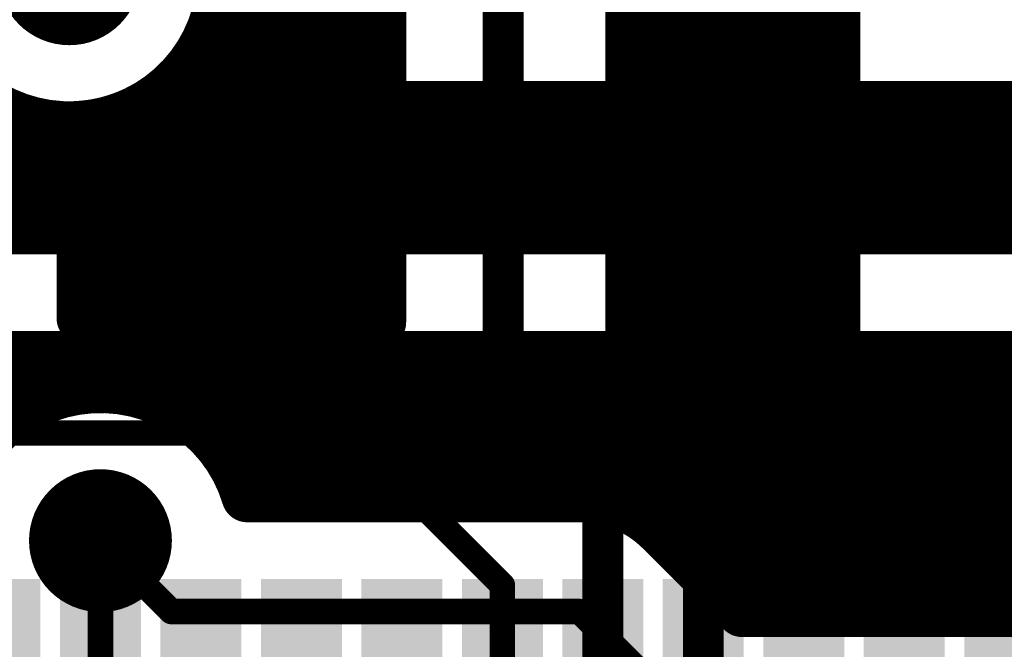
# Model space of a CAD drawing. Extents: x 9.47 to 11.2, y 3.36 to 4.75.
# Tile 15 of 50: x 10.04 to 10.23, y 3.75 to 3.88. Entities that reach past the tile are written whole.
import ezdxf

# ---------------------------------------------------------------- set-up
doc = ezdxf.new("R2010")
doc.units = 0
doc.layers.get('0').update_dxf_attribs({"linetype": 'CONTINUOUS'})
for name, color, linetype in [('BOTTOMLAYER', 5, 'CONTINUOUS'), ('BOTTOMSOLDER', 6, 'CONTINUOUS'), ('TOPLAYER', 1, 'CONTINUOUS'), ('TOPPASTE', 8, 'CONTINUOUS'), ('TOPSOLDER', 216, 'CONTINUOUS')]:
    doc.layers.add(name, color=color, linetype=linetype)

# ---------------------------------------------------------------- blocks, each defined once
blk = doc.blocks.new('LQFP48_50')
at = {"layer": 'TOPLAYER'}
for points in [[(-0.09252, -0.187008), (-0.084646, -0.187008), (-0.09252, -0.147638), (-0.084646, -0.147638)], [(-0.072835, -0.187008), (-0.064961, -0.187008), (-0.072835, -0.147638), (-0.064961, -0.147638)], [(-0.05315, -0.187008), (-0.045276, -0.187008), (-0.05315, -0.147638), (-0.045276, -0.147638)], [(-0.033465, -0.187008), (-0.025591, -0.187008), (-0.033465, -0.147638), (-0.025591, -0.147638)], [(-0.01378, -0.187008), (-0.005906, -0.187008), (-0.01378, -0.147638), (-0.005906, -0.147638)], [(0.005905, -0.187008), (0.013779, -0.187008), (0.005905, -0.147638), (0.013779, -0.147638)], [(0.02559, -0.187008), (0.033464, -0.187008), (0.02559, -0.147638), (0.033464, -0.147638)], [(0.045275, -0.187008), (0.053149, -0.187008), (0.045275, -0.147638), (0.053149, -0.147638)], [(0.06496, -0.187008), (0.072834, -0.187008), (0.06496, -0.147638), (0.072834, -0.147638)], [(0.084645, -0.187008), (0.092519, -0.187008), (0.084645, -0.147638), (0.092519, -0.147638)], [(0.10433, -0.187008), (0.112204, -0.187008), (0.10433, -0.147638), (0.112204, -0.147638)]]:
    blk.add_solid(points, dxfattribs=at)
at = {"layer": 'TOPPASTE'}
for points in [[(-0.09252, -0.187008), (-0.084646, -0.187008), (-0.09252, -0.147638), (-0.084646, -0.147638)], [(-0.072835, -0.187008), (-0.064961, -0.187008), (-0.072835, -0.147638), (-0.064961, -0.147638)], [(-0.05315, -0.187008), (-0.045276, -0.187008), (-0.05315, -0.147638), (-0.045276, -0.147638)], [(-0.033465, -0.187008), (-0.025591, -0.187008), (-0.033465, -0.147638), (-0.025591, -0.147638)], [(-0.01378, -0.187008), (-0.005906, -0.187008), (-0.01378, -0.147638), (-0.005906, -0.147638)], [(0.005905, -0.187008), (0.013779, -0.187008), (0.005905, -0.147638), (0.013779, -0.147638)], [(0.02559, -0.187008), (0.033464, -0.187008), (0.02559, -0.147638), (0.033464, -0.147638)], [(0.045275, -0.187008), (0.053149, -0.187008), (0.045275, -0.147638), (0.053149, -0.147638)], [(0.06496, -0.187008), (0.072834, -0.187008), (0.06496, -0.147638), (0.072834, -0.147638)], [(0.084645, -0.187008), (0.092519, -0.187008), (0.084645, -0.147638), (0.092519, -0.147638)], [(0.10433, -0.187008), (0.112204, -0.187008), (0.10433, -0.147638), (0.112204, -0.147638)]]:
    blk.add_solid(points, dxfattribs=at)
at = {"layer": 'TOPSOLDER'}
for points in [[(-0.09652, -0.191008), (-0.080646, -0.191008), (-0.09652, -0.143638), (-0.080646, -0.143638)], [(-0.076835, -0.191008), (-0.060961, -0.191008), (-0.076835, -0.143638), (-0.060961, -0.143638)], [(-0.05715, -0.191008), (-0.041276, -0.191008), (-0.05715, -0.143638), (-0.041276, -0.143638)], [(-0.037465, -0.191008), (-0.021591, -0.191008), (-0.037465, -0.143638), (-0.021591, -0.143638)], [(-0.01778, -0.191008), (-0.001906, -0.191008), (-0.01778, -0.143638), (-0.001906, -0.143638)], [(0.001905, -0.191008), (0.017779, -0.191008), (0.001905, -0.143638), (0.017779, -0.143638)], [(0.02159, -0.191008), (0.037464, -0.191008), (0.02159, -0.143638), (0.037464, -0.143638)], [(0.041275, -0.191008), (0.057149, -0.191008), (0.041275, -0.143638), (0.057149, -0.143638)], [(0.06096, -0.191008), (0.076834, -0.191008), (0.06096, -0.143638), (0.076834, -0.143638)], [(0.080645, -0.191008), (0.096519, -0.191008), (0.080645, -0.143638), (0.096519, -0.143638)], [(0.10033, -0.191008), (0.116204, -0.191008), (0.10033, -0.143638), (0.116204, -0.143638)]]:
    blk.add_solid(points, dxfattribs=at)

msp = doc.modelspace()

# ---------------------------------------------------------------- linework, layer by layer
at = {"layer": 'BOTTOMLAYER', "const_width": 0.01}
for points in [[(10.07548, 3.869165, -0.463916), (10.030157, 3.8625)], [(10.096, 3.859, -0.198912), (10.078322, 3.866322)], [(10.096, 3.859, -0.198912), (10.078322, 3.866322)], [(10.157629, 3.835, -0.301511), (10.190795, 3.835)], [(10.026792, 3.7675, -0.962753), (10.084842, 3.7825)], [(10.15, 3.7825, -0.198764), (10.165901, 3.775919)], [(10.15, 3.7825, -0.198912), (10.16591, 3.77591)]]:
    msp.add_lwpolyline(points, format="xyb", dxfattribs=at)
at = {"layer": 'BOTTOMLAYER'}
for points, const_width in [([(10.07548, 3.869165), (10.078322, 3.866322)], 0.01), ([(10.08, 3.835), (10.08, 3.864791)], 0.01), ([(10.07, 3.835), (10.07, 3.862639)], 0.01), ([(10.066583, 3.86), (10.089, 3.86)], 0.01), ([(10.09, 3.835), (10.09, 3.859731)], 0.01), ([(10.096, 3.859), (10.274, 3.859)], 0.01), ([(10.1, 3.835), (10.1, 3.859)], 0.01), ([(10.11, 3.835), (10.11, 3.859)], 0.01), ([(10.12, 3.835), (10.12, 3.859)], 0.01), ([(10.13, 3.835), (10.13, 3.859)], 0.01), ([(10.14, 3.835), (10.14, 3.859)], 0.01), ([(10.15, 3.835), (10.15, 3.859)], 0.01), ([(10.16, 3.83642), (10.16, 3.859)], 0.01), ([(10.17, 3.839703), (10.17, 3.859)], 0.01), ([(10.18, 3.839436), (10.18, 3.859)], 0.01), ([(10.19, 3.83551), (10.19, 3.859)], 0.01), ([(10.2, 3.835), (10.2, 3.859)], 0.01), ([(10.21, 3.835), (10.21, 3.859)], 0.01), ([(10.22, 3.835), (10.22, 3.859)], 0.01), ([(10.23, 3.835), (10.23, 3.859)], 0.01), ([(10.04, 3.835), (10.04, 3.856716)], 0.01), ([(10.06, 3.835), (10.06, 3.856716)], 0.01), ([(10.05, 3.835), (10.05, 3.855)], 0.01), ([(9.9225, 3.85), (10.304645, 3.85)], 0.01), ([(9.9225, 3.84), (10.174212, 3.84)], 0.01), ([(10.174212, 3.84), (10.294645, 3.84)], 0.01), ([(9.952742, 3.835), (10.157629, 3.835)], 0.01), ([(10.190795, 3.835), (10.289645, 3.835)], 0.01), ([(9.952742, 3.81), (10.3, 3.81)], 0.01), ([(9.952742, 3.81), (10.3, 3.81)], 0.01), ([(10.04, 3.799211), (10.04, 3.81)], 0.01), ([(10.05, 3.803271), (10.05, 3.81)], 0.01), ([(10.06, 3.803644), (10.06, 3.81)], 0.01), ([(10.07, 3.800485), (10.07, 3.81)], 0.01), ([(10.08, 3.792033), (10.08, 3.81)], 0.01), ([(10.09, 3.7825), (10.09, 3.81)], 0.01), ([(10.1, 3.7825), (10.1, 3.81)], 0.01), ([(10.11, 3.7825), (10.11, 3.81)], 0.01), ([(10.12, 3.7825), (10.12, 3.81)], 0.01), ([(10.13, 3.7825), (10.13, 3.81)], 0.01), ([(10.14, 3.7825), (10.14, 3.81)], 0.01), ([(10.15, 3.7825), (10.15, 3.81)], 0.01), ([(10.16, 3.780156), (10.16, 3.81)], 0.01), ([(10.17, 3.77182), (10.17, 3.81)], 0.01), ([(10.18, 3.76182), (10.18, 3.81)], 0.01), ([(10.19, 3.76), (10.19, 3.81)], 0.01), ([(10.2, 3.76), (10.2, 3.81)], 0.01), ([(10.21, 3.76), (10.21, 3.81)], 0.01), ([(10.22, 3.76), (10.22, 3.81)], 0.01), ([(10.23, 3.76), (10.23, 3.81)], 0.01), ([(9.946006, 3.8), (10.041314, 3.8)], 0.01), ([(10.07089, 3.8), (10.356125, 3.8)], 0.01), ([(10.081415, 3.79), (10.34818, 3.79)], 0.01), ([(10.084842, 3.7825), (10.15, 3.7825)], 0.01), ([(10.160308, 3.78), (10.33818, 3.78)], 0.01), ([(10.165919, 3.775901), (10.18182, 3.76)], 0.01), ([(10.056102, 3.773898), (10.07, 3.76)], 0.005), ([(10.17182, 3.77), (10.32818, 3.77)], 0.01), ([(10.18182, 3.76), (10.31818, 3.76)], 0.01), ([(10.07, 3.76), (10.15, 3.76)], 0.005), ([(10.15, 3.76), (10.34, 3.57)], 0.005)]:
    msp.add_lwpolyline(points, dxfattribs=dict(at, const_width=const_width))
for points, const_width in [([(10.07298, 3.869165, 1), (10.07798, 3.869165, 1)], 0.005), ([(10.07298, 3.869165, 1), (10.07798, 3.869165, 1)], 0.005), ([(10.075822, 3.866322, 1), (10.080822, 3.866322, 1)], 0.005), ([(10.075822, 3.866322, 1), (10.080822, 3.866322, 1)], 0.005), ([(10.075822, 3.866322, 1), (10.080822, 3.866322, 1)], 0.005), ([(10.0775, 3.864791, 1), (10.0825, 3.864791, 1)], 0.005), ([(10.0675, 3.862639, 1), (10.0725, 3.862639, 1)], 0.005), ([(10.064083, 3.86, 1), (10.069083, 3.86, 1)], 0.005), ([(10.0865, 3.86, 1), (10.0915, 3.86, 1)], 0.005), ([(10.0875, 3.859731, 1), (10.0925, 3.859731, 1)], 0.005), ([(10.0935, 3.859, 1), (10.0985, 3.859, 1)], 0.005), ([(10.0935, 3.859, 1), (10.0985, 3.859, 1)], 0.005), ([(10.0935, 3.859, 1), (10.0985, 3.859, 1)], 0.005), ([(10.0975, 3.859, 1), (10.1025, 3.859, 1)], 0.005), ([(10.1075, 3.859, 1), (10.1125, 3.859, 1)], 0.005), ([(10.1175, 3.859, 1), (10.1225, 3.859, 1)], 0.005), ([(10.1275, 3.859, 1), (10.1325, 3.859, 1)], 0.005), ([(10.1375, 3.859, 1), (10.1425, 3.859, 1)], 0.005), ([(10.1475, 3.859, 1), (10.1525, 3.859, 1)], 0.005), ([(10.1575, 3.859, 1), (10.1625, 3.859, 1)], 0.005), ([(10.1675, 3.859, 1), (10.1725, 3.859, 1)], 0.005), ([(10.1775, 3.859, 1), (10.1825, 3.859, 1)], 0.005), ([(10.1875, 3.859, 1), (10.1925, 3.859, 1)], 0.005), ([(10.1975, 3.859, 1), (10.2025, 3.859, 1)], 0.005), ([(10.2075, 3.859, 1), (10.2125, 3.859, 1)], 0.005), ([(10.2175, 3.859, 1), (10.2225, 3.859, 1)], 0.005), ([(10.2275, 3.859, 1), (10.2325, 3.859, 1)], 0.005), ([(10.0375, 3.856716, 1), (10.0425, 3.856716, 1)], 0.005), ([(10.0575, 3.856716, 1), (10.0625, 3.856716, 1)], 0.005), ([(10.0475, 3.855, 1), (10.0525, 3.855, 1)], 0.005), ([(10.1675, 3.839703, 1), (10.1725, 3.839703, 1)], 0.005), ([(10.171712, 3.84, 1), (10.176712, 3.84, 1)], 0.005), ([(10.171712, 3.84, 1), (10.176712, 3.84, 1)], 0.005), ([(10.1775, 3.839436, 1), (10.1825, 3.839436, 1)], 0.005), ([(10.1575, 3.83642, 1), (10.1625, 3.83642, 1)], 0.005), ([(10.0375, 3.835, 1), (10.0425, 3.835, 1)], 0.005), ([(10.0475, 3.835, 1), (10.0525, 3.835, 1)], 0.005), ([(10.0575, 3.835, 1), (10.0625, 3.835, 1)], 0.005), ([(10.0675, 3.835, 1), (10.0725, 3.835, 1)], 0.005), ([(10.0775, 3.835, 1), (10.0825, 3.835, 1)], 0.005), ([(10.0875, 3.835, 1), (10.0925, 3.835, 1)], 0.005), ([(10.0975, 3.835, 1), (10.1025, 3.835, 1)], 0.005), ([(10.1075, 3.835, 1), (10.1125, 3.835, 1)], 0.005), ([(10.1175, 3.835, 1), (10.1225, 3.835, 1)], 0.005), ([(10.1275, 3.835, 1), (10.1325, 3.835, 1)], 0.005), ([(10.1375, 3.835, 1), (10.1425, 3.835, 1)], 0.005), ([(10.1475, 3.835, 1), (10.1525, 3.835, 1)], 0.005), ([(10.155129, 3.835, 1), (10.160129, 3.835, 1)], 0.005), ([(10.155129, 3.835, 1), (10.160129, 3.835, 1)], 0.005), ([(10.1875, 3.83551, 1), (10.1925, 3.83551, 1)], 0.005), ([(10.188295, 3.835, 1), (10.193295, 3.835, 1)], 0.005), ([(10.188295, 3.835, 1), (10.193295, 3.835, 1)], 0.005), ([(10.1975, 3.835, 1), (10.2025, 3.835, 1)], 0.005), ([(10.2075, 3.835, 1), (10.2125, 3.835, 1)], 0.005), ([(10.2175, 3.835, 1), (10.2225, 3.835, 1)], 0.005), ([(10.2275, 3.835, 1), (10.2325, 3.835, 1)], 0.005), ([(10.0375, 3.81, 1), (10.0425, 3.81, 1)], 0.005), ([(10.0475, 3.81, 1), (10.0525, 3.81, 1)], 0.005), ([(10.0575, 3.81, 1), (10.0625, 3.81, 1)], 0.005), ([(10.0675, 3.81, 1), (10.0725, 3.81, 1)], 0.005), ([(10.0775, 3.81, 1), (10.0825, 3.81, 1)], 0.005), ([(10.0875, 3.81, 1), (10.0925, 3.81, 1)], 0.005), ([(10.0975, 3.81, 1), (10.1025, 3.81, 1)], 0.005), ([(10.1075, 3.81, 1), (10.1125, 3.81, 1)], 0.005), ([(10.1175, 3.81, 1), (10.1225, 3.81, 1)], 0.005), ([(10.1275, 3.81, 1), (10.1325, 3.81, 1)], 0.005), ([(10.1375, 3.81, 1), (10.1425, 3.81, 1)], 0.005), ([(10.1475, 3.81, 1), (10.1525, 3.81, 1)], 0.005), ([(10.1575, 3.81, 1), (10.1625, 3.81, 1)], 0.005), ([(10.1675, 3.81, 1), (10.1725, 3.81, 1)], 0.005), ([(10.1775, 3.81, 1), (10.1825, 3.81, 1)], 0.005), ([(10.1875, 3.81, 1), (10.1925, 3.81, 1)], 0.005), ([(10.1975, 3.81, 1), (10.2025, 3.81, 1)], 0.005), ([(10.2075, 3.81, 1), (10.2125, 3.81, 1)], 0.005), ([(10.2175, 3.81, 1), (10.2225, 3.81, 1)], 0.005), ([(10.2275, 3.81, 1), (10.2325, 3.81, 1)], 0.005), ([(10.0475, 3.803271, 1), (10.0525, 3.803271, 1)], 0.005), ([(10.0575, 3.803644, 1), (10.0625, 3.803644, 1)], 0.005), ([(10.0375, 3.799211, 1), (10.0425, 3.799211, 1)], 0.005), ([(10.038814, 3.8, 1), (10.043814, 3.8, 1)], 0.005), ([(10.0675, 3.800485, 1), (10.0725, 3.800485, 1)], 0.005), ([(10.06839, 3.8, 1), (10.07339, 3.8, 1)], 0.005), ([(10.0775, 3.792033, 1), (10.0825, 3.792033, 1)], 0.005), ([(10.078915, 3.79, 1), (10.083915, 3.79, 1)], 0.005), ([(10.082342, 3.7825, 1), (10.087342, 3.7825, 1)], 0.005), ([(10.082342, 3.7825, 1), (10.087342, 3.7825, 1)], 0.005), ([(10.0875, 3.7825, 1), (10.0925, 3.7825, 1)], 0.005), ([(10.0975, 3.7825, 1), (10.1025, 3.7825, 1)], 0.005), ([(10.1075, 3.7825, 1), (10.1125, 3.7825, 1)], 0.005), ([(10.1175, 3.7825, 1), (10.1225, 3.7825, 1)], 0.005), ([(10.1275, 3.7825, 1), (10.1325, 3.7825, 1)], 0.005), ([(10.1375, 3.7825, 1), (10.1425, 3.7825, 1)], 0.005), ([(10.1475, 3.7825, 1), (10.1525, 3.7825, 1)], 0.005), ([(10.1475, 3.7825, 1), (10.1525, 3.7825, 1)], 0.005), ([(10.1475, 3.7825, 1), (10.1525, 3.7825, 1)], 0.005), ([(10.1475, 3.7825, 1), (10.1525, 3.7825, 1)], 0.005), ([(10.1575, 3.780156, 1), (10.1625, 3.780156, 1)], 0.005), ([(10.157808, 3.78, 1), (10.162808, 3.78, 1)], 0.005), ([(10.163401, 3.775919, 1), (10.168401, 3.775919, 1)], 0.005), ([(10.16341, 3.77591, 1), (10.16841, 3.77591, 1)], 0.005), ([(10.163419, 3.775901, 1), (10.168419, 3.775901, 1)], 0.005), ([(10.054852, 3.773898, 1), (10.057352, 3.773898, 1)], 0.0025), ([(10.1675, 3.77182, 1), (10.1725, 3.77182, 1)], 0.005), ([(10.16932, 3.77, 1), (10.17432, 3.77, 1)], 0.005), ([(10.1775, 3.76182, 1), (10.1825, 3.76182, 1)], 0.005), ([(10.17932, 3.76, 1), (10.18432, 3.76, 1)], 0.005), ([(10.17932, 3.76, 1), (10.18432, 3.76, 1)], 0.005), ([(10.1875, 3.76, 1), (10.1925, 3.76, 1)], 0.005), ([(10.1975, 3.76, 1), (10.2025, 3.76, 1)], 0.005), ([(10.2075, 3.76, 1), (10.2125, 3.76, 1)], 0.005), ([(10.2175, 3.76, 1), (10.2225, 3.76, 1)], 0.005), ([(10.2275, 3.76, 1), (10.2325, 3.76, 1)], 0.005), ([(10.06875, 3.76, 1), (10.07125, 3.76, 1)], 0.0025), ([(10.06875, 3.76, 1), (10.07125, 3.76, 1)], 0.0025), ([(10.14875, 3.76, 1), (10.15125, 3.76, 1)], 0.0025), ([(10.14875, 3.76, 1), (10.15125, 3.76, 1)], 0.0025)]:
    msp.add_lwpolyline(points, format="xyb", close=True, dxfattribs=dict(at, const_width=const_width))
at = {"layer": 'BOTTOMSOLDER', "const_width": 0.014}
for points in [[(10.043, 3.885, 1), (10.057, 3.885, 1)], [(10.063, 3.845, 1), (10.077, 3.845, 1)], [(10.167212, 3.81, 1), (10.181212, 3.81, 1)], [(10.049102, 3.773898, 1), (10.063102, 3.773898, 1)]]:
    msp.add_lwpolyline(points, format="xyb", close=True, dxfattribs=at)
at = {"layer": 'TOPLAYER'}
for points, const_width in [([(10.19, 3.782362), (10.19, 3.985)], 0.01), ([(10.1, 3.8175), (10.1, 3.97818)], 0.01), ([(10.18, 3.782362), (10.18, 3.975)], 0.01), ([(10.09, 3.8175), (10.09, 3.96818)], 0.01), ([(10.17, 3.798941), (10.17, 3.962639)], 0.01), ([(10.2, 3.782362), (10.2, 3.918417)], 0.01), ([(10.135, 3.8), (10.135, 3.9)], 0.008), ([(10.08, 3.8175), (10.08, 3.885)], 0.01), ([(10.11, 3.816937), (10.11, 3.883417)], 0.01), ([(10.16, 3.808941), (10.16, 3.883417)], 0.01), ([(10.16, 3.808941), (10.16, 3.883417)], 0.01), ([(10.111, 3.816685), (10.111, 3.882)], 0.01), ([(10.07958, 3.88), (10.111, 3.88)], 0.01), ([(10.16, 3.88), (10.2, 3.88)], 0.01), ([(10.075981, 3.87), (10.111, 3.87)], 0.01), ([(10.16, 3.87), (10.2, 3.87)], 0.01), ([(10.07, 3.8175), (10.07, 3.862639)], 0.01), ([(10.066583, 3.86), (10.111, 3.86)], 0.01), ([(10.16, 3.86), (10.2, 3.86)], 0.01), ([(10.0525, 3.8175), (10.0525, 3.855104)], 0.01), ([(10.06, 3.8175), (10.06, 3.856716)], 0.01), ([(10.0525, 3.85), (10.111, 3.85)], 0.01), ([(10.16, 3.85), (10.2, 3.85)], 0.01), ([(10.0525, 3.84), (10.111, 3.84)], 0.01), ([(10.16, 3.84), (10.2, 3.84)], 0.01), ([(10.0525, 3.83), (10.111, 3.83)], 0.01), ([(10.16, 3.83), (10.2, 3.83)], 0.01), ([(10.0525, 3.82), (10.111, 3.82)], 0.01), ([(10.16, 3.82), (10.2, 3.82)], 0.01), ([(10.0525, 3.8175), (10.105, 3.8175)], 0.01), ([(10.16, 3.81), (10.2, 3.81)], 0.01), ([(10.16, 3.808941), (10.171498, 3.797444)], 0.01), ([(10.174212, 3.710788), (10.174212, 3.81)], 0.008), ([(10.168941, 3.8), (10.2, 3.8)], 0.01), ([(10.135, 3.8), (10.154527, 3.780473)], 0.008), ([(10.03, 3.795), (10.105, 3.795)], 0.005), ([(10.105, 3.795), (10.134842, 3.765158)], 0.005), ([(10.176555, 3.79), (10.2, 3.79)], 0.01), ([(10.178464, 3.782362), (10.189645, 3.782362)], 0.01), ([(10.178464, 3.782362), (10.189645, 3.782362)], 0.01), ([(10.189645, 3.782362), (10.198149, 3.782362)], 0.01), ([(10.189645, 3.782362), (10.198149, 3.782362)], 0.01), ([(10.189645, 3.782362), (10.198149, 3.782362)], 0.01), ([(10.154527, 3.702973), (10.154527, 3.780473)], 0.008), ([(10.056102, 3.742677), (10.056102, 3.773898)], 0.005), ([(10.134842, 3.742677), (10.134842, 3.765158)], 0.005)]:
    msp.add_lwpolyline(points, dxfattribs=dict(at, const_width=const_width))
at = {"layer": 'TOPLAYER', "const_width": 0.01}
for points in [[(10.08, 3.885, -0.389983), (10.0525, 3.855104)], [(10.105, 3.8175, -0.067586), (10.111, 3.816685)], [(10.105, 3.8175, -0.067586), (10.111, 3.816685)], [(10.171498, 3.797444, -0.178513), (10.178453, 3.782362)], [(10.171498, 3.797444, -0.178513), (10.178453, 3.782362)]]:
    msp.add_lwpolyline(points, format="xyb", dxfattribs=at)
at = {"layer": 'TOPLAYER'}
for points, const_width in [([(10.07708, 3.88, 1), (10.08208, 3.88, 1)], 0.005), ([(10.1085, 3.88, 1), (10.1135, 3.88, 1)], 0.005), ([(10.1575, 3.88, 1), (10.1625, 3.88, 1)], 0.005), ([(10.1975, 3.88, 1), (10.2025, 3.88, 1)], 0.005), ([(10.073481, 3.87, 1), (10.078481, 3.87, 1)], 0.005), ([(10.1085, 3.87, 1), (10.1135, 3.87, 1)], 0.005), ([(10.1575, 3.87, 1), (10.1625, 3.87, 1)], 0.005), ([(10.1975, 3.87, 1), (10.2025, 3.87, 1)], 0.005), ([(10.0675, 3.862639, 1), (10.0725, 3.862639, 1)], 0.005), ([(10.064083, 3.86, 1), (10.069083, 3.86, 1)], 0.005), ([(10.1085, 3.86, 1), (10.1135, 3.86, 1)], 0.005), ([(10.1575, 3.86, 1), (10.1625, 3.86, 1)], 0.005), ([(10.1975, 3.86, 1), (10.2025, 3.86, 1)], 0.005), ([(10.05, 3.855104, 1), (10.055, 3.855104, 1)], 0.005), ([(10.05, 3.855104, 1), (10.055, 3.855104, 1)], 0.005), ([(10.0575, 3.856716, 1), (10.0625, 3.856716, 1)], 0.005), ([(10.05, 3.85, 1), (10.055, 3.85, 1)], 0.005), ([(10.1085, 3.85, 1), (10.1135, 3.85, 1)], 0.005), ([(10.1575, 3.85, 1), (10.1625, 3.85, 1)], 0.005), ([(10.1975, 3.85, 1), (10.2025, 3.85, 1)], 0.005), ([(10.05, 3.84, 1), (10.055, 3.84, 1)], 0.005), ([(10.1085, 3.84, 1), (10.1135, 3.84, 1)], 0.005), ([(10.1575, 3.84, 1), (10.1625, 3.84, 1)], 0.005), ([(10.1975, 3.84, 1), (10.2025, 3.84, 1)], 0.005), ([(10.05, 3.83, 1), (10.055, 3.83, 1)], 0.005), ([(10.1085, 3.83, 1), (10.1135, 3.83, 1)], 0.005), ([(10.1575, 3.83, 1), (10.1625, 3.83, 1)], 0.005), ([(10.1975, 3.83, 1), (10.2025, 3.83, 1)], 0.005), ([(10.05, 3.82, 1), (10.055, 3.82, 1)], 0.005), ([(10.1085, 3.82, 1), (10.1135, 3.82, 1)], 0.005), ([(10.1575, 3.82, 1), (10.1625, 3.82, 1)], 0.005), ([(10.1975, 3.82, 1), (10.2025, 3.82, 1)], 0.005), ([(10.05, 3.8175, 1), (10.055, 3.8175, 1)], 0.005), ([(10.05, 3.8175, 1), (10.055, 3.8175, 1)], 0.005), ([(10.0575, 3.8175, 1), (10.0625, 3.8175, 1)], 0.005), ([(10.0675, 3.8175, 1), (10.0725, 3.8175, 1)], 0.005), ([(10.0775, 3.8175, 1), (10.0825, 3.8175, 1)], 0.005), ([(10.0875, 3.8175, 1), (10.0925, 3.8175, 1)], 0.005), ([(10.0975, 3.8175, 1), (10.1025, 3.8175, 1)], 0.005), ([(10.1025, 3.8175, 1), (10.1075, 3.8175, 1)], 0.005), ([(10.1025, 3.8175, 1), (10.1075, 3.8175, 1)], 0.005), ([(10.1025, 3.8175, 1), (10.1075, 3.8175, 1)], 0.005), ([(10.1075, 3.816937, 1), (10.1125, 3.816937, 1)], 0.005), ([(10.1085, 3.816685, 1), (10.1135, 3.816685, 1)], 0.005), ([(10.1085, 3.816685, 1), (10.1135, 3.816685, 1)], 0.005), ([(10.1085, 3.816685, 1), (10.1135, 3.816685, 1)], 0.005), ([(10.1575, 3.81, 1), (10.1625, 3.81, 1)], 0.005), ([(10.1575, 3.808941, 1), (10.1625, 3.808941, 1)], 0.005), ([(10.1575, 3.808941, 1), (10.1625, 3.808941, 1)], 0.005), ([(10.1575, 3.808941, 1), (10.1625, 3.808941, 1)], 0.005), ([(10.172212, 3.81, 1), (10.176212, 3.81, 1)], 0.004), ([(10.1975, 3.81, 1), (10.2025, 3.81, 1)], 0.005), ([(10.166441, 3.8, 1), (10.171441, 3.8, 1)], 0.005), ([(10.1975, 3.8, 1), (10.2025, 3.8, 1)], 0.005), ([(10.133, 3.8, 1), (10.137, 3.8, 1)], 0.004), ([(10.133, 3.8, 1), (10.137, 3.8, 1)], 0.004), ([(10.1675, 3.798941, 1), (10.1725, 3.798941, 1)], 0.005), ([(10.168998, 3.797444, 1), (10.173998, 3.797444, 1)], 0.005), ([(10.168998, 3.797444, 1), (10.173998, 3.797444, 1)], 0.005), ([(10.168998, 3.797444, 1), (10.173998, 3.797444, 1)], 0.005), ([(10.10375, 3.795, 1), (10.10625, 3.795, 1)], 0.0025), ([(10.10375, 3.795, 1), (10.10625, 3.795, 1)], 0.0025), ([(10.174055, 3.79, 1), (10.179055, 3.79, 1)], 0.005), ([(10.1975, 3.79, 1), (10.2025, 3.79, 1)], 0.005), ([(10.175952, 3.782362, 1), (10.180953, 3.782362, 1)], 0.005), ([(10.175952, 3.782362, 1), (10.180953, 3.782362, 1)], 0.005), ([(10.175964, 3.782362, 1), (10.180964, 3.782362, 1)], 0.005), ([(10.175964, 3.782362, 1), (10.180964, 3.782362, 1)], 0.005), ([(10.1775, 3.782362, 1), (10.1825, 3.782362, 1)], 0.005), ([(10.187145, 3.782362, 1), (10.192145, 3.782362, 1)], 0.005), ([(10.187145, 3.782362, 1), (10.192145, 3.782362, 1)], 0.005), ([(10.187145, 3.782362, 1), (10.192145, 3.782362, 1)], 0.005), ([(10.187145, 3.782362, 1), (10.192145, 3.782362, 1)], 0.005), ([(10.187145, 3.782362, 1), (10.192145, 3.782362, 1)], 0.005), ([(10.1875, 3.782362, 1), (10.1925, 3.782362, 1)], 0.005), ([(10.195649, 3.782362, 1), (10.200649, 3.782362, 1)], 0.005), ([(10.195649, 3.782362, 1), (10.200649, 3.782362, 1)], 0.005), ([(10.195649, 3.782362, 1), (10.200649, 3.782362, 1)], 0.005), ([(10.1975, 3.782362, 1), (10.2025, 3.782362, 1)], 0.005), ([(10.152527, 3.780473, 1), (10.156527, 3.780473, 1)], 0.004), ([(10.152527, 3.780473, 1), (10.156527, 3.780473, 1)], 0.004), ([(10.054852, 3.773898, 1), (10.057352, 3.773898, 1)], 0.0025), ([(10.133592, 3.765158, 1), (10.136092, 3.765158, 1)], 0.0025), ([(10.133592, 3.765158, 1), (10.136092, 3.765158, 1)], 0.0025)]:
    msp.add_lwpolyline(points, format="xyb", close=True, dxfattribs=dict(at, const_width=const_width))
at = {"layer": 'TOPSOLDER', "const_width": 0.014}
for points in [[(10.043, 3.885, 1), (10.057, 3.885, 1)], [(10.063, 3.845, 1), (10.077, 3.845, 1)], [(10.167212, 3.81, 1), (10.181212, 3.81, 1)], [(10.049102, 3.773898, 1), (10.063102, 3.773898, 1)]]:
    msp.add_lwpolyline(points, format="xyb", close=True, dxfattribs=at)

# ---------------------------------------------------------------- block references
at = {"rotation": 360}
msp.add_blockref('LQFP48_50', (10.125, 3.91), dxfattribs=at)

doc.saveas('drawing.dxf')
